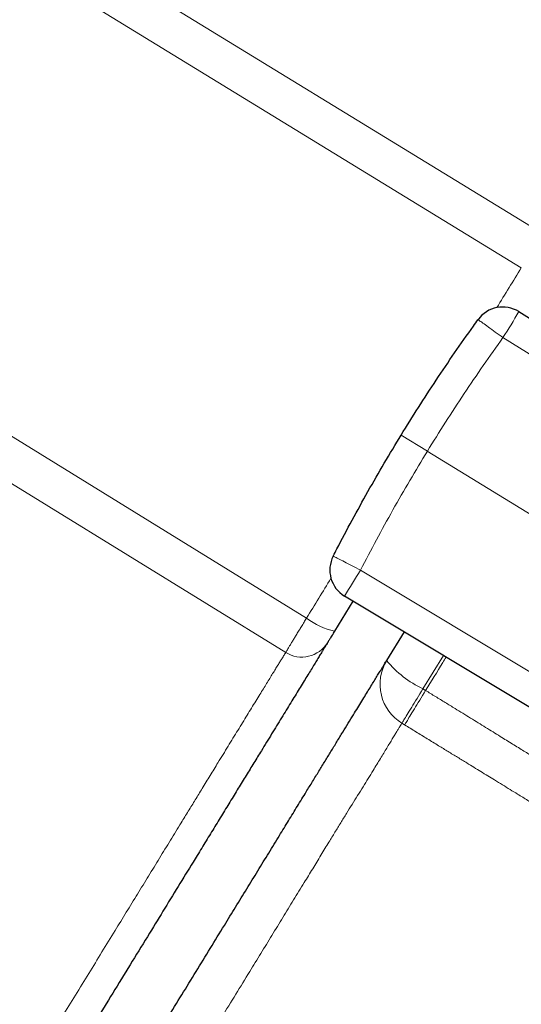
# Model space of a CAD drawing. Header units: millimetres. Extents: x 8 to 717, y 12 to 440.
# Tile 39 of 159: x 78 to 86, y 397 to 413. Entities that reach past the tile are written whole.
import ezdxf

# ---------------------------------------------------------------- set-up
doc = ezdxf.new("R2010")
doc.units = ezdxf.units.MM

msp = doc.modelspace()

# ---------------------------------------------------------------- linework, layer by layer
at = {"color": 7, "linetype": 'Continuous', "lineweight": 30}
for p, q in [((85.868, 408.613), (89.876, 406.109)), ((87.059, 401.511), (83.007, 403.945)), ((83.145, 403.862), (82.843, 403.369)), ((83.986, 403.357), (83.697, 402.887))]:
    msp.add_line(p, q, dxfattribs=at)
at = {"color": 252, "linetype": 'Continuous', "lineweight": 0}
for p, q in [((89.582, 405.703), (85.606, 408.187)), ((83.935, 406.587), (84.366, 406.323)), ((84.364, 406.325), (88.191, 403.979)), ((83.269, 404.372), (87.287, 401.957)), ((84.628, 402.971), (84.293, 402.424)), ((84.337, 402.397), (84.293, 402.424)), ((83.992, 401.833), (83.948, 401.86))]:
    msp.add_line(p, q, dxfattribs=at)
at = {"color": 252, "linetype": 'Continuous', "lineweight": 0, "flags": 128}
for points in [[(86.255, 409.895), (78.723, 414.506), (72.906, 418.066), (67.088, 421.626)], [(85.907, 409.334), (77.018, 414.774), (72.774, 417.371), (66.738, 421.065)], [(63.24, 415.364), (72.703, 409.541), (76.976, 406.913), (82.384, 403.585)], [(62.898, 414.797), (71.044, 409.786), (76.853, 406.212), (82.041, 403.02)], [(85.197, 408.482), (85.198, 408.481), (85.202, 408.478), (85.209, 408.474), (85.217, 408.467), (85.228, 408.459), (85.242, 408.45), (85.258, 408.438), (85.275, 408.425), (85.295, 408.411), (85.317, 408.395), (85.341, 408.378), (85.366, 408.36), (85.393, 408.341), (85.421, 408.321), (85.45, 408.3), (85.48, 408.278), (85.511, 408.256), (85.542, 408.233), (85.574, 408.21), (85.606, 408.187)], [(82.82, 404.603), (82.821, 404.602), (82.825, 404.6), (82.832, 404.596), (82.842, 404.591), (82.854, 404.585), (82.869, 404.577), (82.886, 404.568), (82.906, 404.558), (82.928, 404.547), (82.952, 404.535), (82.977, 404.522), (83.005, 404.507), (83.034, 404.492), (83.065, 404.477), (83.097, 404.46), (83.13, 404.443), (83.164, 404.426), (83.199, 404.408), (83.233, 404.39), (83.269, 404.372)], [(84.293, 402.424), (84.268, 402.384), (84.244, 402.344), (84.22, 402.304), (84.196, 402.266), (84.173, 402.228), (84.151, 402.191), (84.129, 402.156), (84.108, 402.122), (84.088, 402.09), (84.069, 402.059), (84.052, 402.03), (84.035, 402.003), (84.02, 401.978), (84.006, 401.955), (83.993, 401.934), (83.982, 401.916), (83.972, 401.9), (83.963, 401.886), (83.957, 401.875), (83.951, 401.866), (83.948, 401.86)], [(83.992, 401.833), (83.995, 401.839), (84.001, 401.848), (84.007, 401.859), (84.016, 401.873), (84.026, 401.889), (84.037, 401.907), (84.05, 401.928), (84.064, 401.951), (84.079, 401.976), (84.096, 402.003), (84.113, 402.032), (84.132, 402.063), (84.152, 402.095), (84.173, 402.129), (84.195, 402.164), (84.217, 402.201), (84.24, 402.239), (84.264, 402.277), (84.288, 402.317), (84.313, 402.357), (84.337, 402.397)]]:
    msp.add_lwpolyline(points, dxfattribs=at)
at = {"color": 7, "linetype": 'Continuous', "lineweight": 30}
for centre, start, end in [((85.603, 408.189), 58, 144.1866), ((83.265, 404.374), 152.8134, 239)]:
    msp.add_arc(centre, 0.5, start, end, dxfattribs=at)
at = {"color": 252, "linetype": 'Continuous', "lineweight": 0}
for centre, radius, start, end in [((73.52, 415.886), 14.33, 327.4998, 329.5002), ((70.921, 411.645), 14.33, 327.4998, 329.5002), ((83.105, 404.522), 1.182, 232.4131, 257.2078), ((82.304, 403.443), 0.498, 238.1419, 328.2982), ((84.336, 402.499), 0.747, 148.6918, 238.6947), ((85.062, 404.028), 1.779, 219.8921, 244.3867)]:
    msp.add_arc(centre, radius, start, end, dxfattribs=at)
for start_param, end_param in [(1.458436, 1.484013), (1.657106, 1.682613)]:
    msp.add_ellipse((84.145, 406.45), major_axis=(15.748, 25.697), ratio=0.000149, start_param=start_param, end_param=end_param, dxfattribs=at)
at = {"color": 7, "linetype": 'Continuous', "lineweight": 30}
for points, knots in [([(83.935, 406.587), (84.03, 406.739), (84.218, 407.043), (84.511, 407.492), (84.811, 407.937), (85.042, 408.266), (85.172, 408.447), (85.197, 408.482)], [0, 0, 0, 0, 0.235463, 0.471, 0.706759, 0.942593, 1, 1, 1, 1]), ([(82.82, 404.603), (82.84, 404.641), (82.942, 404.839), (83.13, 405.193), (83.39, 405.662), (83.657, 406.128), (83.843, 406.434), (83.935, 406.587)], [0, 0, 0, 0, 0.057407, 0.29287, 0.528407, 0.764166, 1, 1, 1, 1]), ([(82.843, 403.369), (82.836, 403.358), (82.822, 403.335), (82.802, 403.301), (82.783, 403.271), (82.766, 403.243), (82.751, 403.219), (82.74, 403.201), (82.732, 403.187), (82.729, 403.183), (82.728, 403.181)], [0, 0, 0, 0, 0.122583, 0.245166, 0.370969, 0.496773, 0.62258, 0.748387, 0.874193, 1, 1, 1, 1]), ([(82.728, 403.181), (82.723, 403.172), (82.712, 403.155), (82.688, 403.116), (82.66, 403.07), (82.627, 403.016), (82.589, 402.954), (82.547, 402.886), (82.5, 402.808), (82.447, 402.723), (82.39, 402.629), (82.328, 402.529), (82.263, 402.423), (82.195, 402.312), (82.124, 402.196), (82.05, 402.075), (81.973, 401.949), (81.893, 401.818), (81.811, 401.685), (81.727, 401.548), (81.631, 401.39), (81.519, 401.209), (81.393, 401.003), (81.262, 400.789), (81.126, 400.567), (80.986, 400.338), (80.843, 400.105), (80.699, 399.87), (80.521, 399.579), (80.307, 399.231), (80.058, 398.825), (79.797, 398.398), (79.524, 397.953), (79.24, 397.489), (78.955, 397.025), (78.671, 396.561), (78.388, 396.099), (78.13, 395.677), (77.896, 395.297), (77.688, 394.956), (77.481, 394.619), (77.276, 394.284), (77.073, 393.953), (76.873, 393.627), (76.676, 393.305), (76.477, 392.981), (76.278, 392.655), (76.078, 392.329), (75.881, 392.008), (75.689, 391.694), (75.5, 391.386), (75.315, 391.084), (75.134, 390.788), (74.957, 390.499), (74.784, 390.217), (74.615, 389.942), (74.451, 389.674), (74.298, 389.425), (74.157, 389.195), (74.027, 388.982), (73.9, 388.775), (73.776, 388.573), (73.649, 388.366), (73.52, 388.155), (73.389, 387.942), (73.263, 387.736), (73.142, 387.538), (73.025, 387.347), (72.913, 387.164), (72.806, 386.99), (72.704, 386.823), (72.607, 386.666), (72.516, 386.517), (72.43, 386.376), (72.353, 386.25), (72.284, 386.137), (72.222, 386.037), (72.165, 385.943), (72.111, 385.856), (72.059, 385.77), (72.008, 385.688), (71.961, 385.611), (71.919, 385.542), (71.882, 385.482), (71.851, 385.431), (71.825, 385.389), (71.804, 385.355), (71.789, 385.331), (71.78, 385.316), (71.776, 385.31), (71.777, 385.311), (71.777, 385.311)], [0, 0, 0, 0, 0.006314, 0.012631, 0.018945, 0.024878, 0.030817, 0.036757, 0.042691, 0.048796, 0.054907, 0.061018, 0.067124, 0.073119, 0.079118, 0.085117, 0.091113, 0.097167, 0.103222, 0.109149, 0.115076, 0.123475, 0.131875, 0.140274, 0.149111, 0.15795, 0.16679, 0.175631, 0.184469, 0.199274, 0.214081, 0.228887, 0.245507, 0.262127, 0.278748, 0.295369, 0.311989, 0.32861, 0.341079, 0.35355, 0.36602, 0.378489, 0.391025, 0.403563, 0.416102, 0.428638, 0.441992, 0.455349, 0.468707, 0.482061, 0.495415, 0.508772, 0.52213, 0.535484, 0.548838, 0.562195, 0.575552, 0.588907, 0.600362, 0.61182, 0.623279, 0.634736, 0.646192, 0.659496, 0.672803, 0.686109, 0.699414, 0.712809, 0.726208, 0.739607, 0.753002, 0.766352, 0.779705, 0.793058, 0.806408, 0.817858, 0.829311, 0.840765, 0.852218, 0.863669, 0.87697, 0.890275, 0.903579, 0.916881, 0.930274, 0.94367, 0.957067, 0.97046, 0.983807, 0.997158, 1, 1, 1, 1]), ([(78.32, 394.112), (78.39, 394.226), (78.529, 394.453), (78.74, 394.798), (78.953, 395.145), (79.199, 395.546), (79.478, 396.001), (79.79, 396.51), (80.076, 396.978), (80.336, 397.403), (80.57, 397.784), (80.803, 398.165), (81.02, 398.518), (81.219, 398.843), (81.402, 399.142), (81.584, 399.438), (81.763, 399.73), (81.931, 400.004), (82.088, 400.261), (82.234, 400.5), (82.366, 400.714), (82.483, 400.905), (82.586, 401.074), (82.687, 401.238), (82.785, 401.399), (82.882, 401.557), (82.977, 401.712), (83.068, 401.86), (83.15, 401.994), (83.224, 402.115), (83.291, 402.224), (83.353, 402.326), (83.412, 402.422), (83.466, 402.51), (83.516, 402.592), (83.561, 402.665), (83.6, 402.728), (83.632, 402.781), (83.659, 402.825), (83.682, 402.862), (83.692, 402.879), (83.697, 402.887)], [0, 0, 0, 0, 0.033632, 0.067268, 0.100904, 0.134539, 0.18303, 0.231522, 0.280014, 0.316384, 0.352754, 0.389122, 0.425489, 0.454616, 0.48375, 0.512882, 0.542009, 0.571131, 0.596122, 0.621115, 0.646103, 0.664921, 0.683738, 0.702436, 0.721134, 0.740566, 0.760009, 0.77945, 0.798877, 0.815591, 0.832316, 0.84904, 0.865752, 0.88291, 0.900086, 0.91726, 0.934417, 0.950805, 0.967208, 0.983612, 1, 1, 1, 1])]:
    msp.add_open_spline(points, degree=3, knots=knots, dxfattribs=at)
at = {"color": 252, "linetype": 'Continuous', "lineweight": 0}
for points, knots in [([(85.606, 408.187), (85.498, 408.035), (85.281, 407.731), (84.967, 407.268), (84.661, 406.8), (84.464, 406.482), (84.366, 406.323)], [0, 0, 0, 0, 0.249779, 0.499646, 0.749778, 1, 1, 1, 1]), ([(84.366, 406.323), (84.269, 406.164), (84.076, 405.845), (83.798, 405.359), (83.527, 404.869), (83.355, 404.538), (83.269, 404.372)], [0, 0, 0, 0, 0.249779, 0.499646, 0.749778, 1, 1, 1, 1]), ([(82.041, 403.02), (82.043, 403.024), (82.047, 403.031), (82.06, 403.052), (82.077, 403.08), (82.098, 403.116), (82.123, 403.158), (82.153, 403.207), (82.186, 403.261), (82.222, 403.32), (82.26, 403.383), (82.3, 403.448), (82.341, 403.516), (82.37, 403.562), (82.384, 403.585)], [0, 0, 0, 0, 0.083781, 0.16783, 0.251612, 0.335394, 0.419444, 0.503226, 0.587008, 0.671056, 0.754837, 0.836476, 0.918361, 1, 1, 1, 1]), ([(71.085, 385.148), (71.086, 385.149), (71.087, 385.15), (71.095, 385.163), (71.108, 385.185), (71.126, 385.214), (71.147, 385.248), (71.169, 385.285), (71.195, 385.327), (71.224, 385.374), (71.257, 385.428), (71.293, 385.487), (71.333, 385.551), (71.379, 385.628), (71.435, 385.718), (71.5, 385.824), (71.57, 385.939), (71.646, 386.062), (71.727, 386.195), (71.813, 386.336), (71.905, 386.486), (72.002, 386.644), (72.104, 386.81), (72.204, 386.973), (72.3, 387.13), (72.391, 387.278), (72.485, 387.432), (72.582, 387.59), (72.682, 387.754), (72.786, 387.923), (72.893, 388.097), (73.012, 388.292), (73.145, 388.51), (73.293, 388.751), (73.446, 389), (73.603, 389.257), (73.766, 389.522), (73.932, 389.794), (74.103, 390.072), (74.278, 390.358), (74.458, 390.651), (74.643, 390.954), (74.835, 391.267), (75.034, 391.592), (75.237, 391.923), (75.411, 392.207), (75.554, 392.439), (75.663, 392.619), (75.774, 392.8), (75.913, 393.025), (76.079, 393.297), (76.276, 393.618), (76.475, 393.943), (76.678, 394.274), (76.884, 394.61), (77.093, 394.951), (77.304, 395.295), (77.54, 395.68), (77.801, 396.107), (78.088, 396.575), (78.424, 397.124), (78.737, 397.635), (79.026, 398.106), (79.232, 398.441), (79.426, 398.758), (79.609, 399.057), (79.791, 399.353), (79.971, 399.647), (80.15, 399.939), (80.307, 400.195), (80.443, 400.417), (80.558, 400.604), (80.678, 400.8), (80.802, 401.003), (80.916, 401.189), (81.014, 401.348), (81.096, 401.482), (81.177, 401.614), (81.256, 401.743), (81.333, 401.869), (81.408, 401.991), (81.481, 402.109), (81.55, 402.223), (81.615, 402.328), (81.675, 402.425), (81.729, 402.514), (81.781, 402.597), (81.828, 402.675), (81.872, 402.746), (81.912, 402.811), (81.948, 402.869), (81.976, 402.915), (81.998, 402.951), (82.016, 402.979), (82.03, 403.002), (82.038, 403.014), (82.041, 403.02)], [0, 0, 0, 0, 0.012532, 0.026121, 0.039733, 0.053346, 0.064016, 0.074689, 0.085361, 0.096032, 0.106748, 0.117465, 0.128183, 0.138899, 0.152471, 0.166045, 0.179617, 0.193242, 0.206868, 0.220492, 0.234083, 0.247674, 0.261289, 0.274903, 0.285576, 0.29625, 0.306924, 0.317597, 0.328315, 0.339034, 0.349753, 0.360471, 0.374048, 0.387626, 0.401203, 0.414832, 0.428462, 0.442092, 0.455687, 0.469283, 0.482902, 0.49652, 0.510605, 0.52469, 0.538801, 0.552912, 0.560213, 0.567514, 0.574819, 0.582123, 0.594585, 0.607048, 0.619528, 0.632009, 0.644593, 0.657179, 0.669765, 0.68235, 0.69916, 0.71597, 0.73278, 0.758105, 0.770767, 0.78343, 0.794249, 0.805069, 0.815893, 0.826717, 0.837567, 0.848416, 0.855663, 0.86291, 0.870156, 0.878677, 0.887197, 0.892896, 0.898596, 0.904294, 0.91008, 0.915866, 0.921652, 0.927486, 0.933322, 0.939155, 0.944551, 0.94995, 0.955348, 0.960742, 0.966283, 0.971829, 0.977375, 0.982915, 0.987176, 0.991437, 0.995718, 1, 1, 1, 1]), ([(84.337, 402.397), (84.431, 402.55), (84.543, 402.732), (84.655, 402.915), (84.673, 402.945)], [0, 0, 0, 0, 0.83773, 1, 1, 1, 1]), ([(84.337, 402.397), (84.391, 402.364), (84.498, 402.298), (84.659, 402.199), (84.809, 402.107), (84.947, 402.022), (85.074, 401.944), (85.199, 401.867), (85.322, 401.79), (85.443, 401.716), (85.557, 401.645), (85.664, 401.579), (85.763, 401.518), (85.859, 401.458), (85.949, 401.403), (86.034, 401.35), (86.113, 401.302), (86.186, 401.257), (86.253, 401.217), (86.313, 401.18), (86.364, 401.15), (86.407, 401.124), (86.446, 401.1), (86.483, 401.078), (86.517, 401.058), (86.544, 401.042), (86.565, 401.03), (86.581, 401.021), (86.591, 401.015), (86.596, 401.012), (86.597, 401.012), (86.597, 401.012), (86.597, 401.012)], [0, 0, 0, 0, 0.044105, 0.088228, 0.132322, 0.167688, 0.203172, 0.238687, 0.274167, 0.30957, 0.344881, 0.377003, 0.409236, 0.441495, 0.473706, 0.505809, 0.537961, 0.570219, 0.602526, 0.634809, 0.666982, 0.694357, 0.721734, 0.757422, 0.793179, 0.828995, 0.86484, 0.900663, 0.936395, 0.96819, 0.999986, 1, 1, 1, 1]), ([(78.74, 393.362), (78.74, 393.362), (78.811, 393.478), (78.953, 393.71), (79.168, 394.061), (79.385, 394.415), (79.632, 394.818), (79.91, 395.272), (80.219, 395.775), (80.502, 396.238), (80.76, 396.658), (80.991, 397.036), (81.222, 397.412), (81.436, 397.761), (81.634, 398.084), (81.815, 398.379), (81.995, 398.672), (82.172, 398.961), (82.335, 399.227), (82.484, 399.471), (82.619, 399.693), (82.74, 399.893), (82.849, 400.07), (82.945, 400.226), (83.039, 400.379), (83.131, 400.528), (83.222, 400.675), (83.311, 400.818), (83.396, 400.955), (83.471, 401.077), (83.537, 401.185), (83.595, 401.28), (83.65, 401.37), (83.7, 401.454), (83.748, 401.532), (83.791, 401.604), (83.83, 401.668), (83.863, 401.723), (83.892, 401.769), (83.915, 401.807), (83.934, 401.838), (83.943, 401.853), (83.948, 401.86)], [0, 0, 0, 0, 0.000004, 0.035888, 0.071774, 0.107662, 0.143548, 0.193781, 0.244015, 0.29425, 0.331926, 0.369603, 0.407276, 0.444949, 0.475122, 0.505303, 0.535481, 0.565654, 0.595821, 0.620079, 0.64434, 0.668596, 0.686858, 0.705121, 0.723275, 0.741428, 0.760277, 0.779138, 0.797995, 0.816839, 0.832121, 0.847413, 0.862703, 0.877982, 0.893669, 0.90937, 0.92507, 0.940755, 0.955559, 0.970377, 0.985195, 1, 1, 1, 1]), ([(83.992, 401.833), (84.054, 401.795), (84.178, 401.719), (84.365, 401.604), (84.541, 401.497), (84.706, 401.395), (84.861, 401.301), (85.002, 401.214), (85.129, 401.136), (85.243, 401.066), (85.356, 400.997), (85.474, 400.925), (85.597, 400.849), (85.724, 400.771), (85.835, 400.703), (85.931, 400.644), (86.013, 400.594), (86.098, 400.542), (86.184, 400.489), (86.268, 400.438), (86.343, 400.391), (86.41, 400.35), (86.472, 400.312), (86.53, 400.277), (86.583, 400.244), (86.631, 400.214), (86.673, 400.189), (86.71, 400.166), (86.74, 400.148), (86.765, 400.133), (86.782, 400.122), (86.788, 400.119), (86.79, 400.117)], [0, 0, 0, 0, 0.045386, 0.090791, 0.136172, 0.174504, 0.212855, 0.25118, 0.280672, 0.310193, 0.339709, 0.369194, 0.405491, 0.441823, 0.478115, 0.504705, 0.53131, 0.557899, 0.591294, 0.62469, 0.655087, 0.685527, 0.715972, 0.746375, 0.779807, 0.813281, 0.846763, 0.880205, 0.914809, 0.949441, 0.98408, 1, 1, 1, 1])]:
    msp.add_open_spline(points, degree=3, knots=knots, dxfattribs=at)

doc.saveas('drawing.dxf')
